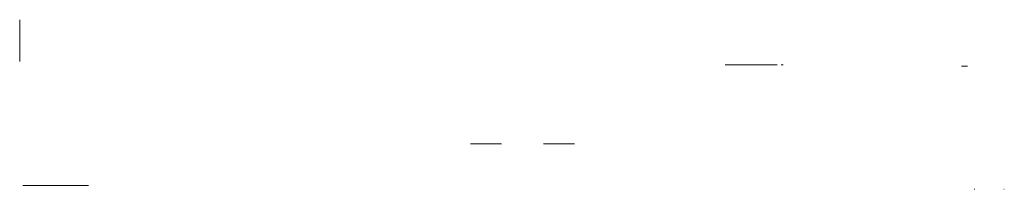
# Model space of a CAD drawing. Header units: millimetres. Extents: x -110 to 230337154, y -20 to 1103899040.
# Tile 2 of 58: x 115146191 to 115196998, y 551808173 to 551816904. Entities that reach past the tile are written whole.
import ezdxf

# ---------------------------------------------------------------- set-up
doc = ezdxf.new("R2010")
doc.units = ezdxf.units.MM
doc.header["$LTSCALE"] = 50
doc.layers.add('A-AREA', color=32, linetype='Continuous', lineweight=9)

msp = doc.modelspace()

# ---------------------------------------------------------------- linework, layer by layer
at = {"layer": 'A-AREA'}
for p, q in [((115146190.9, 551816903.7), (115146190.9, 551814753.4)), ((115185270.9, 551814573.4), (115182590.9, 551814573.4)), ((115185590.9, 551814573.4), (115185490.9, 551814573.4)), ((115195090.9, 551814513.4), (115194790.9, 551814513.4)), ((115169457.1, 551810513.4), (115171057.1, 551810513.4)), ((115173226.1, 551810513.4), (115174826.1, 551810513.4)), ((115149746.9, 551808373.4), (115146350.9, 551808373.4)), ((115195443.4, 551808173.4), (115195464.4, 551808173.4)), ((115195443.4, 551808173.4), (115195464.4, 551808173.4)), ((115195465.9, 551808173.4), (115195470.9, 551808173.4)), ((115195465.9, 551808173.4), (115195470.9, 551808173.4)), ((115196970.9, 551808173.4), (115196975.9, 551808173.4)), ((115196970.9, 551808173.4), (115196975.9, 551808173.4)), ((115196977.4, 551808173.4), (115196998.4, 551808173.4)), ((115196977.4, 551808173.4), (115196998.4, 551808173.4))]:
    msp.add_line(p, q, dxfattribs=at)

doc.saveas('drawing.dxf')
